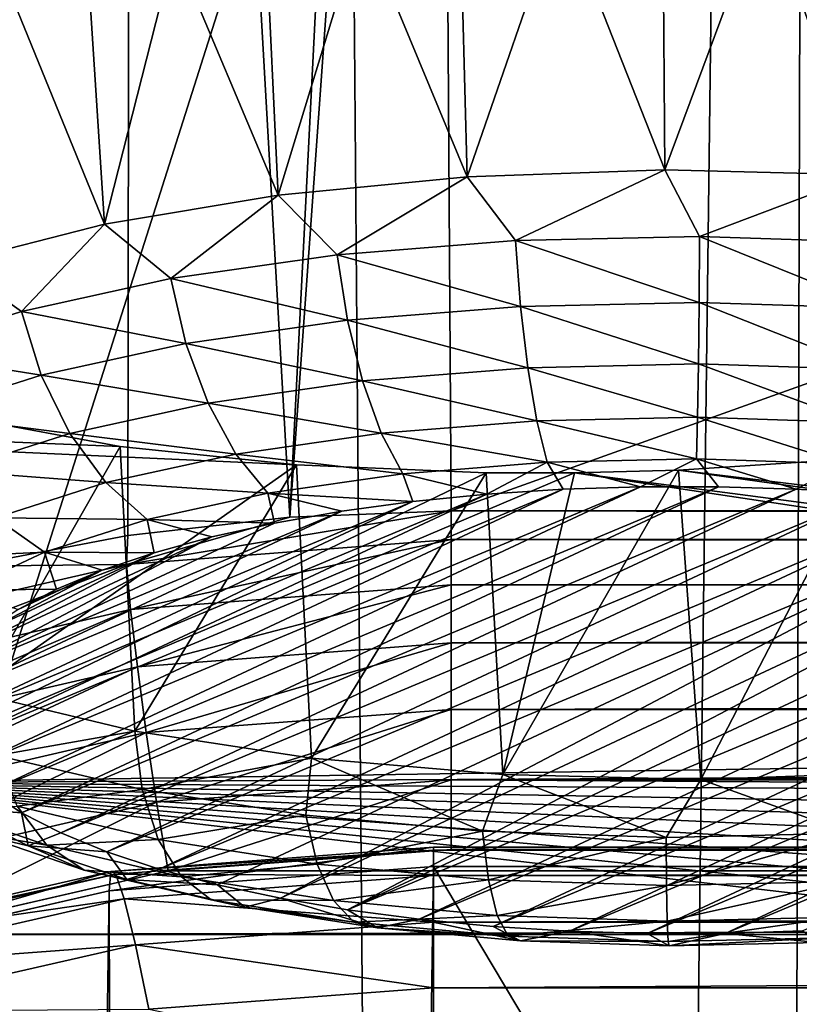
# Model space of a CAD drawing. Header units: millimetres. Extents: x -24 to 24, y 0 to 188.
# Tile 101 of 256: x -13.659 to -12.795, y 136.793 to 137.885. Entities that reach past the tile are written whole.
import ezdxf

# ---------------------------------------------------------------- set-up
doc = ezdxf.new("R2010")
doc.units = ezdxf.units.MM
doc.header["$LTSCALE"] = 58.620611
for name, color, linetype in [('12', 7, 'CONTINUOUS'), ('147', 7, 'CONTINUOUS'), ('154', 7, 'CONTINUOUS'), ('155', 7, 'CONTINUOUS'), ('161', 7, 'CONTINUOUS'), ('164', 7, 'CONTINUOUS'), ('165', 7, 'CONTINUOUS'), ('173', 7, 'CONTINUOUS'), ('2', 7, 'CONTINUOUS'), ('253', 7, 'CONTINUOUS'), ('259', 7, 'CONTINUOUS'), ('260', 7, 'CONTINUOUS'), ('261', 7, 'CONTINUOUS'), ('262', 7, 'CONTINUOUS'), ('263', 7, 'CONTINUOUS'), ('27', 7, 'CONTINUOUS'), ('56', 7, 'CONTINUOUS'), ('65', 7, 'CONTINUOUS')]:
    doc.layers.add(name, color=color, linetype=linetype)

msp = doc.modelspace()

# ---------------------------------------------------------------- linework, layer by layer
at = {"layer": '12', "color": 7, "linetype": 'CONTINUOUS'}
for points in [[(-13.2, 136.9457, 106.8622), (0, 136.9457, 106.8622), (0, 114.8352, 36.7366), (-13.2, 136.9457, 106.8622)], [(-13.1992, 125.1156, 69.3419), (-13.2, 136.9457, 106.8622), (0, 114.8352, 36.7366), (-13.1992, 125.1156, 69.3419)]]:
    msp.add_3dface(points, dxfattribs=at)
at = {"layer": '147', "color": 7, "linetype": 'CONTINUOUS'}
for points in [[(-13.1805, 136.9646, 107.9048), (13.4943, 136.9408, 107.9123), (-13.4943, 136.9409, 107.9123), (-13.1805, 136.9646, 107.9048)], [(-13.1805, 136.9646, 107.9048), (-0.1634, 136.9651, 107.9046), (13.4943, 136.9408, 107.9123), (-13.1805, 136.9646, 107.9048)], [(-13.4943, 136.9409, 107.9123), (13.4943, 136.9408, 107.9123), (-13.8012, 136.8702, 107.9345), (-13.4943, 136.9409, 107.9123)], [(13.4943, 136.9408, 107.9123), (13.8012, 136.8702, 107.9346), (-13.8012, 136.8702, 107.9345), (13.4943, 136.9408, 107.9123)], [(13.8012, 136.8702, 107.9346), (14.0926, 136.7543, 107.9711), (-14.0926, 136.7544, 107.9711), (13.8012, 136.8702, 107.9346)], [(-13.8012, 136.8702, 107.9345), (13.8012, 136.8702, 107.9346), (-14.0926, 136.7544, 107.9711), (-13.8012, 136.8702, 107.9345)]]:
    msp.add_3dface(points, dxfattribs=at)
at = {"layer": '154', "color": 7, "linetype": 'CONTINUOUS'}
for points in [[(-13.3593, 137.3331, 108.0994), (-13.1804, 137.34, 108.0962), (-13.5405, 137.2807, 108.0386), (-13.3593, 137.3331, 108.0994)], [(-13.5405, 137.2807, 108.0386), (-13.1804, 137.34, 108.0962), (-13.1804, 137.3084, 108.0297), (-13.5405, 137.2807, 108.0386)], [(-13.5389, 137.3128, 108.1053), (-13.3593, 137.3331, 108.0994), (-13.5405, 137.2807, 108.0386), (-13.5389, 137.3128, 108.1053)], [(-13.7171, 137.2789, 108.1156), (-13.5389, 137.3128, 108.1053), (-13.5405, 137.2807, 108.0386), (-13.7171, 137.2789, 108.1156)], [(-13.5405, 137.2807, 108.0386), (-13.1804, 137.3084, 108.0297), (-13.5358, 137.2307, 107.9784), (-13.5405, 137.2807, 108.0386)], [(-13.1804, 137.3084, 108.0297), (-13.1803, 137.258, 107.9695), (-13.5358, 137.2307, 107.9784), (-13.1804, 137.3084, 108.0297)], [(-13.8917, 137.1998, 108.0641), (-13.7171, 137.2789, 108.1156), (-13.5405, 137.2807, 108.0386), (-13.8917, 137.1998, 108.0641)], [(-13.8917, 137.1998, 108.0641), (-13.5405, 137.2807, 108.0386), (-13.8824, 137.1509, 108.0035), (-13.8917, 137.1998, 108.0641)], [(-13.8824, 137.1509, 108.0035), (-13.5405, 137.2807, 108.0386), (-13.5358, 137.2307, 107.9784), (-13.8824, 137.1509, 108.0035)], [(-13.5358, 137.2307, 107.9784), (-13.1803, 137.258, 107.9695), (-13.5283, 137.1671, 107.9332), (-13.5358, 137.2307, 107.9784)], [(-13.1803, 137.258, 107.9695), (-13.1803, 137.1936, 107.9245), (-13.5283, 137.1671, 107.9332), (-13.1803, 137.258, 107.9695)], [(-13.8824, 137.1509, 108.0035), (-13.5358, 137.2307, 107.9784), (-13.8675, 137.0889, 107.9578), (-13.8824, 137.1509, 108.0035)], [(-13.8675, 137.0889, 107.9578), (-13.5358, 137.2307, 107.9784), (-13.5283, 137.1671, 107.9332), (-13.8675, 137.0889, 107.9578)], [(-13.5283, 137.1671, 107.9332), (-13.1803, 137.1936, 107.9245), (-13.5185, 137.0942, 107.9061), (-13.5283, 137.1671, 107.9332)], [(-13.1803, 137.1936, 107.9245), (-13.1803, 137.1199, 107.8978), (-13.5185, 137.0942, 107.9061), (-13.1803, 137.1936, 107.9245)], [(-13.8675, 137.0889, 107.9578), (-13.5283, 137.1671, 107.9332), (-13.8482, 137.0182, 107.9301), (-13.8675, 137.0889, 107.9578)], [(-13.8482, 137.0182, 107.9301), (-13.5283, 137.1671, 107.9332), (-13.5185, 137.0942, 107.9061), (-13.8482, 137.0182, 107.9301)], [(-13.5185, 137.0942, 107.9061), (-13.1803, 137.1199, 107.8978), (-13.5071, 137.017, 107.899), (-13.5185, 137.0942, 107.9061)], [(-13.1803, 137.1199, 107.8978), (-13.1803, 137.0417, 107.891), (-13.5071, 137.017, 107.899), (-13.1803, 137.1199, 107.8978)], [(-13.8482, 137.0182, 107.9301), (-13.5185, 137.0942, 107.9061), (-13.8257, 136.9435, 107.9221), (-13.8482, 137.0182, 107.9301)], [(-13.8257, 136.9435, 107.9221), (-13.5185, 137.0942, 107.9061), (-13.5071, 137.017, 107.899), (-13.8257, 136.9435, 107.9221)], [(-13.1803, 137.0417, 107.891), (-13.4943, 136.9409, 107.9123), (-13.5071, 137.017, 107.899), (-13.1803, 137.0417, 107.891)], [(-13.1805, 136.9646, 107.9048), (-13.4943, 136.9409, 107.9123), (-13.1803, 137.0417, 107.891), (-13.1805, 136.9646, 107.9048)], [(-13.8012, 136.8702, 107.9345), (-13.8257, 136.9435, 107.9221), (-13.5071, 137.017, 107.899), (-13.8012, 136.8702, 107.9345)], [(-13.4943, 136.9409, 107.9123), (-13.8012, 136.8702, 107.9345), (-13.5071, 137.017, 107.899), (-13.4943, 136.9409, 107.9123)]]:
    msp.add_3dface(points, dxfattribs=at)
at = {"layer": '155', "color": 7, "linetype": 'CONTINUOUS'}
for points in [[(-13.1804, 137.3084, 108.0297), (-13.1804, 137.34, 108.0962), (13.1804, 137.3084, 108.0297), (-13.1804, 137.3084, 108.0297)], [(-13.1804, 137.34, 108.0962), (-6.3017, 137.34, 108.0963), (13.1804, 137.3084, 108.0297), (-13.1804, 137.34, 108.0962)], [(-13.1803, 137.258, 107.9695), (-13.1804, 137.3084, 108.0297), (13.1803, 137.2579, 107.9695), (-13.1803, 137.258, 107.9695)], [(13.1803, 137.2579, 107.9695), (-13.1804, 137.3084, 108.0297), (13.1804, 137.3084, 108.0297), (13.1803, 137.2579, 107.9695)], [(-13.1803, 137.1936, 107.9245), (-13.1803, 137.258, 107.9695), (13.1803, 137.2579, 107.9695), (-13.1803, 137.1936, 107.9245)], [(13.1803, 137.1936, 107.9245), (-13.1803, 137.1936, 107.9245), (13.1803, 137.2579, 107.9695), (13.1803, 137.1936, 107.9245)], [(-13.1803, 137.1199, 107.8978), (-13.1803, 137.1936, 107.9245), (13.1803, 137.1936, 107.9245), (-13.1803, 137.1199, 107.8978)], [(13.1803, 137.1198, 107.8978), (-13.1803, 137.1199, 107.8978), (13.1803, 137.1936, 107.9245), (13.1803, 137.1198, 107.8978)], [(-13.1803, 137.0417, 107.891), (-13.1803, 137.1199, 107.8978), (13.1803, 137.1198, 107.8978), (-13.1803, 137.0417, 107.891)], [(13.1803, 137.0417, 107.8911), (-13.1803, 137.0417, 107.891), (13.1803, 137.1198, 107.8978), (13.1803, 137.0417, 107.8911)], [(-0.1634, 136.9651, 107.9046), (-13.1805, 136.9646, 107.9048), (-13.1803, 137.0417, 107.891), (-0.1634, 136.9651, 107.9046)], [(-0.1634, 136.9651, 107.9046), (-13.1803, 137.0417, 107.891), (13.1803, 137.0417, 107.8911), (-0.1634, 136.9651, 107.9046)]]:
    msp.add_3dface(points, dxfattribs=at)
at = {"layer": '161', "color": 7, "linetype": 'CONTINUOUS'}
for points in [[(-13.9026, 140.9628, 204.7413), (-13.0787, 112.2763, 116.0035), (-13.3206, 141.8862, 209.2752), (-13.9026, 140.9628, 204.7413)], [(-13.3206, 141.8862, 209.2752), (-13.0787, 112.2763, 116.0035), (-12.6133, 141.2139, 208.9661), (-13.3206, 141.8862, 209.2752)], [(-13.0787, 112.2763, 116.0035), (-12.2384, 111.6751, 116.1931), (-12.6133, 141.2139, 208.9661), (-13.0787, 112.2763, 116.0035)], [(-13.9026, 112.9199, 115.8006), (-13.0787, 112.2763, 116.0035), (-13.9026, 140.9628, 204.7413), (-13.9026, 112.9199, 115.8006)]]:
    msp.add_3dface(points, dxfattribs=at)
at = {"layer": '164', "color": 7, "linetype": 'CONTINUOUS'}
for points in [[(-13.2011, 140.4605, 117.5283), (-13.3593, 137.3331, 108.0994), (-13.5343, 140.4083, 117.4565), (-13.2011, 140.4605, 117.5283)], [(-13.1954, 139.6197, 114.9767), (-13.3593, 137.3331, 108.0994), (-13.2011, 140.4605, 117.5283), (-13.1954, 139.6197, 114.9767)], [(-13.5343, 140.4083, 117.4565), (-13.7171, 137.2789, 108.1156), (-13.8765, 140.3312, 117.4795), (-13.5343, 140.4083, 117.4565)], [(-13.5389, 137.3128, 108.1053), (-13.7171, 137.2789, 108.1156), (-13.5343, 140.4083, 117.4565), (-13.5389, 137.3128, 108.1053)], [(-13.3593, 137.3331, 108.0994), (-13.5389, 137.3128, 108.1053), (-13.5343, 140.4083, 117.4565), (-13.3593, 137.3331, 108.0994)], [(-13.1804, 137.34, 108.0962), (-13.3593, 137.3331, 108.0994), (-13.1954, 139.6197, 114.9767), (-13.1804, 137.34, 108.0962)]]:
    msp.add_3dface(points, dxfattribs=at)
at = {"layer": '165', "color": 7, "linetype": 'CONTINUOUS'}
for points in [[(-13.1804, 137.34, 108.0962), (-13.1954, 139.6197, 114.9767), (-4.4004, 140.4837, 117.4356), (-13.1804, 137.34, 108.0962)], [(-6.3017, 137.34, 108.0963), (-13.1804, 137.34, 108.0962), (-4.4004, 140.4837, 117.4356), (-6.3017, 137.34, 108.0963)]]:
    msp.add_3dface(points, dxfattribs=at)
at = {"layer": '173', "color": 7, "linetype": 'CONTINUOUS'}
for points in [[(-14.4658, 134.6635, 214.3683), (-14.1715, 141.5219, 211.8939), (-13.4641, 140.7585, 211.6216), (-14.4658, 134.6635, 214.3683)], [(-14.4658, 134.6635, 214.3683), (-13.4641, 140.7585, 211.6216), (-12.7549, 140.0483, 211.3687), (-14.4658, 134.6635, 214.3683)], [(-12.6366, 134.2867, 213.1733), (-14.4658, 134.6635, 214.3683), (-12.7549, 140.0483, 211.3687), (-12.6366, 134.2867, 213.1733)]]:
    msp.add_3dface(points, dxfattribs=at)
at = {"layer": '2', "color": 7, "linetype": 'CONTINUOUS'}
for points in [[(-14.6139, 148, -19.3519), (-12.766, 148, -20.6178), (-14.6139, 0.5, -19.3519), (-14.6139, 148, -19.3519)], [(-14.6139, 0.5, -19.3519), (-12.766, 148, -20.6178), (-12.766, 0.5, -20.6178), (-14.6139, 0.5, -19.3519)], [(-12.766, 148, 20.6178), (-14.6139, 148, 19.3519), (-12.8333, 123.8665, 20.5759), (-12.766, 148, 20.6178)], [(-12.8333, 123.8665, 20.5759), (-14.6139, 148, 19.3519), (-13.2602, 123.829, 20.3034), (-12.8333, 123.8665, 20.5759)], [(-13.2602, 123.829, 20.3034), (-14.6139, 148, 19.3519), (-14.1672, 123.7193, 19.6813), (-13.2602, 123.829, 20.3034)], [(-12.2179, 123.9109, 20.9472), (-12.766, 148, 20.6178), (-12.8333, 123.8665, 20.5759), (-12.2179, 123.9109, 20.9472)]]:
    msp.add_3dface(points, dxfattribs=at)
at = {"layer": '253', "color": 7, "linetype": 'CONTINUOUS'}
for points in [[(-16.1305, 137.5174, 244.855), (-13.8533, 137.0383, 243.0422), (-13.3518, 137.391, 244.2107), (-16.1305, 137.5174, 244.855)], [(-13.7169, 137.4428, 244.4416), (-16.1305, 137.5174, 244.855), (-13.5474, 137.4116, 244.3109), (-13.7169, 137.4428, 244.4416)], [(-13.5474, 137.4116, 244.3109), (-16.1305, 137.5174, 244.855), (-13.3518, 137.391, 244.2107), (-13.5474, 137.4116, 244.3109)], [(-12.7187, 137.399, 244.1384), (-12.9285, 137.3853, 244.1243), (-10.8343, 137.1315, 242.6587), (-12.7187, 137.399, 244.1384)], [(-13.3518, 137.391, 244.2107), (-13.8533, 137.0383, 243.0422), (-13.1416, 137.3823, 244.1479), (-13.3518, 137.391, 244.2107)], [(-13.8533, 137.0383, 243.0422), (-13.0439, 137.3822, 244.1324), (-13.1416, 137.3823, 244.1479), (-13.8533, 137.0383, 243.0422)], [(-13.0439, 137.3822, 244.1324), (-13.8533, 137.0383, 243.0422), (-11.0428, 137.0811, 242.5238), (-13.0439, 137.3822, 244.1324)], [(-12.9285, 137.3853, 244.1243), (-13.0439, 137.3822, 244.1324), (-10.942, 137.1073, 242.5961), (-12.9285, 137.3853, 244.1243)], [(-10.942, 137.1073, 242.5961), (-13.0439, 137.3822, 244.1324), (-11.0428, 137.0811, 242.5238), (-10.942, 137.1073, 242.5961)], [(-10.8343, 137.1315, 242.6587), (-12.9285, 137.3853, 244.1243), (-10.942, 137.1073, 242.5961), (-10.8343, 137.1315, 242.6587)], [(-11.0428, 137.0811, 242.5238), (-13.8533, 137.0383, 243.0422), (-11.1358, 137.0531, 242.4425), (-11.0428, 137.0811, 242.5238)], [(-11.1358, 137.0531, 242.4425), (-13.8533, 137.0383, 243.0422), (-11.2203, 137.0237, 242.3528), (-11.1358, 137.0531, 242.4425)], [(-13.8533, 137.0383, 243.0422), (-14.5607, 136.6738, 241.8858), (-11.518, 136.7669, 241.4431), (-13.8533, 137.0383, 243.0422)], [(-11.2203, 137.0237, 242.3528), (-13.8533, 137.0383, 243.0422), (-11.2956, 136.993, 242.2557), (-11.2203, 137.0237, 242.3528)], [(-11.2956, 136.993, 242.2557), (-13.8533, 137.0383, 243.0422), (-11.3609, 136.9613, 242.1519), (-11.2956, 136.993, 242.2557)], [(-11.3609, 136.9613, 242.1519), (-13.8533, 137.0383, 243.0422), (-11.4156, 136.9288, 242.0423), (-11.3609, 136.9613, 242.1519)], [(-11.4156, 136.9288, 242.0423), (-13.8533, 137.0383, 243.0422), (-11.4594, 136.896, 241.928), (-11.4156, 136.9288, 242.0423)], [(-11.4594, 136.896, 241.928), (-13.8533, 137.0383, 243.0422), (-11.4918, 136.8631, 241.8099), (-11.4594, 136.896, 241.928)], [(-11.4918, 136.8631, 241.8099), (-13.8533, 137.0383, 243.0422), (-11.5124, 136.8304, 241.6889), (-11.4918, 136.8631, 241.8099)], [(-11.5124, 136.8304, 241.6889), (-13.8533, 137.0383, 243.0422), (-11.5212, 136.7982, 241.5663), (-11.5124, 136.8304, 241.6889)], [(-11.5212, 136.7982, 241.5663), (-13.8533, 137.0383, 243.0422), (-11.518, 136.7669, 241.4431), (-11.5212, 136.7982, 241.5663)]]:
    msp.add_3dface(points, dxfattribs=at)
at = {"layer": '259', "color": 7, "linetype": 'CONTINUOUS'}
for points in [[(-13.7196, 137.0536, 245.2131), (-13.6924, 137.029, 245.1349), (-12.9705, 137.3668, 246.2063), (-13.7196, 137.0536, 245.2131)], [(-13.0563, 137.364, 246.1974), (-13.7196, 137.0536, 245.2131), (-12.9705, 137.3668, 246.2063), (-13.0563, 137.364, 246.1974)], [(-13.6924, 137.029, 245.1349), (-13.6569, 137.0053, 245.0598), (-12.8841, 137.3669, 246.2067), (-13.6924, 137.029, 245.1349)], [(-12.9705, 137.3668, 246.2063), (-13.6924, 137.029, 245.1349), (-12.8841, 137.3669, 246.2067), (-12.9705, 137.3668, 246.2063)], [(-12.8841, 137.3669, 246.2067), (-13.6569, 137.0053, 245.0598), (-12.7981, 137.3643, 246.1984), (-12.8841, 137.3669, 246.2067)], [(-13.7474, 137.1049, 245.3756), (-13.738, 137.079, 245.2937), (-13.1408, 137.3585, 246.1799), (-13.7474, 137.1049, 245.3756)], [(-13.2228, 137.3503, 246.1541), (-13.7474, 137.1049, 245.3756), (-13.1408, 137.3585, 246.1799), (-13.2228, 137.3503, 246.1541)], [(-13.738, 137.079, 245.2937), (-13.7196, 137.0536, 245.2131), (-13.0563, 137.364, 246.1974), (-13.738, 137.079, 245.2937)], [(-13.1408, 137.3585, 246.1799), (-13.738, 137.079, 245.2937), (-13.0563, 137.364, 246.1974), (-13.1408, 137.3585, 246.1799)], [(-13.6569, 137.0053, 245.0598), (-13.6133, 136.9829, 244.9887), (-12.7981, 137.3643, 246.1984), (-13.6569, 137.0053, 245.0598)], [(-12.7981, 137.3643, 246.1984), (-13.6133, 136.9829, 244.9887), (-12.7135, 137.359, 246.1817), (-12.7981, 137.3643, 246.1984)], [(-13.6133, 136.9829, 244.9887), (-13.5622, 136.9619, 244.9223), (-12.7135, 137.359, 246.1817), (-13.6133, 136.9829, 244.9887)], [(-12.7135, 137.359, 246.1817), (-13.5622, 136.9619, 244.9223), (-12.6312, 137.3511, 246.1565), (-12.7135, 137.359, 246.1817)], [(-13.7478, 137.1308, 245.458), (-13.7474, 137.1049, 245.3756), (-13.2228, 137.3503, 246.1541), (-13.7478, 137.1308, 245.458)], [(-13.3016, 137.3396, 246.1202), (-13.7478, 137.1308, 245.458), (-13.2228, 137.3503, 246.1541), (-13.3016, 137.3396, 246.1202)], [(-13.5622, 136.9619, 244.9223), (-13.504, 136.9427, 244.8613), (-12.6312, 137.3511, 246.1565), (-13.5622, 136.9619, 244.9223)], [(-12.6312, 137.3511, 246.1565), (-13.504, 136.9427, 244.8613), (-12.5522, 137.3406, 246.1233), (-12.6312, 137.3511, 246.1565)], [(-13.7392, 137.1567, 245.54), (-13.7478, 137.1308, 245.458), (-13.3016, 137.3396, 246.1202), (-13.7392, 137.1567, 245.54)], [(-13.3762, 137.3265, 246.0787), (-13.7392, 137.1567, 245.54), (-13.3016, 137.3396, 246.1202), (-13.3762, 137.3265, 246.0787)], [(-13.504, 136.9427, 244.8613), (-13.4395, 136.9254, 244.8065), (-12.5522, 137.3406, 246.1233), (-13.504, 136.9427, 244.8613)], [(-13.4395, 136.9254, 244.8065), (-13.3698, 136.9104, 244.7587), (-12.5522, 137.3406, 246.1233), (-13.4395, 136.9254, 244.8065)], [(-12.5522, 137.3406, 246.1233), (-13.3698, 136.9104, 244.7587), (-12.4776, 137.3278, 246.0827), (-12.5522, 137.3406, 246.1233)], [(-13.4459, 137.3112, 246.0299), (-13.7392, 137.1567, 245.54), (-13.3762, 137.3265, 246.0787), (-13.4459, 137.3112, 246.0299)], [(-12.4776, 137.3278, 246.0827), (-13.3698, 136.9104, 244.7587), (-13.2952, 136.8975, 244.718), (-12.4776, 137.3278, 246.0827)], [(-12.4078, 137.3127, 246.0349), (-12.4776, 137.3278, 246.0827), (-13.2952, 136.8975, 244.718), (-12.4078, 137.3127, 246.0349)], [(-12.3434, 137.2955, 245.9801), (-12.4078, 137.3127, 246.0349), (-13.2952, 136.8975, 244.718), (-12.3434, 137.2955, 245.9801)], [(-13.7217, 137.1821, 245.6206), (-13.7392, 137.1567, 245.54), (-13.4459, 137.3112, 246.0299), (-13.7217, 137.1821, 245.6206)], [(-13.5098, 137.2937, 245.9745), (-13.7217, 137.1821, 245.6206), (-13.4459, 137.3112, 246.0299), (-13.5098, 137.2937, 245.9745)], [(-13.6954, 137.2069, 245.6991), (-13.7217, 137.1821, 245.6206), (-13.5098, 137.2937, 245.9745), (-13.6954, 137.2069, 245.6991)], [(-13.5673, 137.2743, 245.913), (-13.6954, 137.2069, 245.6991), (-13.5098, 137.2937, 245.9745), (-13.5673, 137.2743, 245.913)], [(-13.2161, 136.8871, 244.6849), (-12.3434, 137.2955, 245.9801), (-13.2952, 136.8975, 244.718), (-13.2161, 136.8871, 244.6849)], [(-12.2852, 137.2762, 245.9191), (-12.3434, 137.2955, 245.9801), (-13.2161, 136.8871, 244.6849), (-12.2852, 137.2762, 245.9191)], [(-13.6606, 137.2307, 245.7746), (-13.6954, 137.2069, 245.6991), (-13.5673, 137.2743, 245.913), (-13.6606, 137.2307, 245.7746)], [(-13.6178, 137.2532, 245.8461), (-13.6606, 137.2307, 245.7746), (-13.5673, 137.2743, 245.913), (-13.6178, 137.2532, 245.8461)], [(-13.1338, 136.8792, 244.6597), (-12.2852, 137.2762, 245.9191), (-13.2161, 136.8871, 244.6849), (-13.1338, 136.8792, 244.6597)], [(-12.234, 137.2553, 245.8527), (-12.2852, 137.2762, 245.9191), (-13.1338, 136.8792, 244.6597), (-12.234, 137.2553, 245.8527)], [(-13.0493, 136.8739, 244.6429), (-12.234, 137.2553, 245.8527), (-13.1338, 136.8792, 244.6597), (-13.0493, 136.8739, 244.6429)], [(-12.1905, 137.2329, 245.7816), (-12.234, 137.2553, 245.8527), (-13.0493, 136.8739, 244.6429), (-12.1905, 137.2329, 245.7816)], [(-12.9633, 136.8713, 244.6347), (-12.1905, 137.2329, 245.7816), (-13.0493, 136.8739, 244.6429), (-12.9633, 136.8713, 244.6347)], [(-12.1549, 137.2092, 245.7065), (-12.1905, 137.2329, 245.7816), (-12.9633, 136.8713, 244.6347), (-12.1549, 137.2092, 245.7065)], [(-12.8769, 136.8714, 244.635), (-12.1549, 137.2092, 245.7065), (-12.9633, 136.8713, 244.6347), (-12.8769, 136.8714, 244.635)], [(-12.1278, 137.1845, 245.6282), (-12.1549, 137.2092, 245.7065), (-12.8769, 136.8714, 244.635), (-12.1278, 137.1845, 245.6282)], [(-12.791, 136.8742, 244.644), (-12.1278, 137.1845, 245.6282), (-12.8769, 136.8714, 244.635), (-12.791, 136.8742, 244.644)]]:
    msp.add_3dface(points, dxfattribs=at)
at = {"layer": '260', "color": 7, "linetype": 'CONTINUOUS'}
for points in [[(-13.5313, 137.0959, 244.4366), (-13.3352, 137.0658, 244.3408), (-13.523, 137.0309, 244.4707), (-13.5313, 137.0959, 244.4366)], [(-13.523, 137.0309, 244.4707), (-13.3352, 137.0658, 244.3408), (-13.3414, 137.0025, 244.3809), (-13.523, 137.0309, 244.4707)], [(-13.3414, 137.0025, 244.3809), (-13.3352, 137.0658, 244.3408), (-13.1456, 136.9847, 244.3243), (-13.3414, 137.0025, 244.3809)], [(-13.3352, 137.0658, 244.3408), (-13.1232, 137.0477, 244.2834), (-13.1456, 136.9847, 244.3243), (-13.3352, 137.0658, 244.3408)], [(-12.9036, 137.0423, 244.2666), (-12.6848, 137.05, 244.2909), (-12.7383, 136.9826, 244.3178), (-12.9036, 137.0423, 244.2666)], [(-13.1456, 136.9847, 244.3243), (-13.1232, 137.0477, 244.2834), (-12.9423, 136.978, 244.3031), (-13.1456, 136.9847, 244.3243)], [(-13.1232, 137.0477, 244.2834), (-12.9036, 137.0423, 244.2666), (-12.9423, 136.978, 244.3031), (-13.1232, 137.0477, 244.2834)], [(-12.9423, 136.978, 244.3031), (-12.9036, 137.0423, 244.2666), (-12.7383, 136.9826, 244.3178), (-12.9423, 136.978, 244.3031)], [(-13.523, 137.0309, 244.4707), (-13.3414, 137.0025, 244.3809), (-13.5052, 136.9758, 244.517), (-13.523, 137.0309, 244.4707)], [(-13.5052, 136.9758, 244.517), (-13.3414, 137.0025, 244.3809), (-13.3291, 136.9483, 244.4298), (-13.5052, 136.9758, 244.517)], [(-13.3414, 137.0025, 244.3809), (-13.1456, 136.9847, 244.3243), (-13.3291, 136.9483, 244.4298), (-13.3414, 137.0025, 244.3809)], [(-13.3291, 136.9483, 244.4298), (-13.1456, 136.9847, 244.3243), (-13.1391, 136.931, 244.3749), (-13.3291, 136.9483, 244.4298)], [(-13.1456, 136.9847, 244.3243), (-12.9423, 136.978, 244.3031), (-13.1391, 136.931, 244.3749), (-13.1456, 136.9847, 244.3243)], [(-13.5052, 136.9758, 244.517), (-13.3291, 136.9483, 244.4298), (-13.4793, 136.9342, 244.5725), (-13.5052, 136.9758, 244.517)], [(-13.1391, 136.931, 244.3749), (-12.9423, 136.978, 244.3031), (-12.9417, 136.9245, 244.3543), (-13.1391, 136.931, 244.3749)], [(-12.9423, 136.978, 244.3031), (-12.7383, 136.9826, 244.3178), (-12.9417, 136.9245, 244.3543), (-12.9423, 136.978, 244.3031)], [(-12.9417, 136.9245, 244.3543), (-12.7383, 136.9826, 244.3178), (-12.7438, 136.929, 244.3686), (-12.9417, 136.9245, 244.3543)], [(-13.4793, 136.9342, 244.5725), (-13.3291, 136.9483, 244.4298), (-13.311, 136.9079, 244.4892), (-13.4793, 136.9342, 244.5725)], [(-13.3291, 136.9483, 244.4298), (-13.1391, 136.931, 244.3749), (-13.311, 136.9079, 244.4892), (-13.3291, 136.9483, 244.4298)], [(-13.4793, 136.9342, 244.5725), (-13.311, 136.9079, 244.4892), (-13.4466, 136.9086, 244.6338), (-13.4793, 136.9342, 244.5725)], [(-13.311, 136.9079, 244.4892), (-13.1391, 136.931, 244.3749), (-13.1294, 136.8914, 244.4368), (-13.311, 136.9079, 244.4892)], [(-13.1391, 136.931, 244.3749), (-12.9417, 136.9245, 244.3543), (-13.1294, 136.8914, 244.4368), (-13.1391, 136.931, 244.3749)], [(-13.1294, 136.8914, 244.4368), (-12.9417, 136.9245, 244.3543), (-12.9409, 136.8852, 244.4171), (-13.1294, 136.8914, 244.4368)], [(-12.9417, 136.9245, 244.3543), (-12.7438, 136.929, 244.3686), (-12.9409, 136.8852, 244.4171), (-12.9417, 136.9245, 244.3543)], [(-12.9409, 136.8852, 244.4171), (-12.7438, 136.929, 244.3686), (-12.7518, 136.8895, 244.4307), (-12.9409, 136.8852, 244.4171)], [(-13.4093, 136.9005, 244.6973), (-13.4466, 136.9086, 244.6338), (-13.2882, 136.8838, 244.5554), (-13.4093, 136.9005, 244.6973)], [(-13.4466, 136.9086, 244.6338), (-13.311, 136.9079, 244.4892), (-13.2882, 136.8838, 244.5554), (-13.4466, 136.9086, 244.6338)], [(-13.2622, 136.8775, 244.6245), (-13.3698, 136.9104, 244.7587), (-13.4093, 136.9005, 244.6973), (-13.2622, 136.8775, 244.6245)], [(-13.2952, 136.8975, 244.718), (-13.3698, 136.9104, 244.7587), (-13.2622, 136.8775, 244.6245), (-13.2952, 136.8975, 244.718)], [(-13.311, 136.9079, 244.4892), (-13.1294, 136.8914, 244.4368), (-13.2882, 136.8838, 244.5554), (-13.311, 136.9079, 244.4892)], [(-13.2622, 136.8775, 244.6245), (-13.4093, 136.9005, 244.6973), (-13.2882, 136.8838, 244.5554), (-13.2622, 136.8775, 244.6245)], [(-13.2161, 136.8871, 244.6849), (-13.2952, 136.8975, 244.718), (-13.2622, 136.8775, 244.6245), (-13.2161, 136.8871, 244.6849)], [(-13.2882, 136.8838, 244.5554), (-13.1294, 136.8914, 244.4368), (-13.1174, 136.8683, 244.5061), (-13.2882, 136.8838, 244.5554)], [(-13.1035, 136.8631, 244.5787), (-13.2161, 136.8871, 244.6849), (-13.2622, 136.8775, 244.6245), (-13.1035, 136.8631, 244.5787)], [(-13.1338, 136.8792, 244.6597), (-13.2161, 136.8871, 244.6849), (-13.1035, 136.8631, 244.5787), (-13.1338, 136.8792, 244.6597)], [(-13.1294, 136.8914, 244.4368), (-12.9409, 136.8852, 244.4171), (-13.1174, 136.8683, 244.5061), (-13.1294, 136.8914, 244.4368)], [(-12.9409, 136.8852, 244.4171), (-12.7518, 136.8895, 244.4307), (-12.9399, 136.8624, 244.4875), (-12.9409, 136.8852, 244.4171)], [(-12.9399, 136.8624, 244.4875), (-12.7518, 136.8895, 244.4307), (-12.7619, 136.8665, 244.5004), (-12.9399, 136.8624, 244.4875)], [(-13.2622, 136.8775, 244.6245), (-13.2882, 136.8838, 244.5554), (-13.1174, 136.8683, 244.5061), (-13.2622, 136.8775, 244.6245)], [(-13.1035, 136.8631, 244.5787), (-13.2622, 136.8775, 244.6245), (-13.1174, 136.8683, 244.5061), (-13.1035, 136.8631, 244.5787)], [(-13.0493, 136.8739, 244.6429), (-13.1338, 136.8792, 244.6597), (-13.1035, 136.8631, 244.5787), (-13.0493, 136.8739, 244.6429)], [(-13.1174, 136.8683, 244.5061), (-12.9409, 136.8852, 244.4171), (-12.9399, 136.8624, 244.4875), (-13.1174, 136.8683, 244.5061)], [(-13.1035, 136.8631, 244.5787), (-13.1174, 136.8683, 244.5061), (-12.9399, 136.8624, 244.4875), (-13.1035, 136.8631, 244.5787)], [(-12.9388, 136.8577, 244.5614), (-13.0493, 136.8739, 244.6429), (-13.1035, 136.8631, 244.5787), (-12.9388, 136.8577, 244.5614)], [(-12.9633, 136.8713, 244.6347), (-13.0493, 136.8739, 244.6429), (-12.9388, 136.8577, 244.5614), (-12.9633, 136.8713, 244.6347)], [(-12.8769, 136.8714, 244.635), (-12.9633, 136.8713, 244.6347), (-12.9388, 136.8577, 244.5614), (-12.8769, 136.8714, 244.635)], [(-12.9388, 136.8577, 244.5614), (-12.9399, 136.8624, 244.4875), (-12.7619, 136.8665, 244.5004), (-12.9388, 136.8577, 244.5614)], [(-12.7735, 136.8614, 244.5734), (-12.8769, 136.8714, 244.635), (-12.9388, 136.8577, 244.5614), (-12.7735, 136.8614, 244.5734)], [(-12.7735, 136.8614, 244.5734), (-12.9388, 136.8577, 244.5614), (-12.7619, 136.8665, 244.5004), (-12.7735, 136.8614, 244.5734)], [(-12.791, 136.8742, 244.644), (-12.8769, 136.8714, 244.635), (-12.7735, 136.8614, 244.5734), (-12.791, 136.8742, 244.644)], [(-12.9388, 136.8577, 244.5614), (-13.1035, 136.8631, 244.5787), (-12.9399, 136.8624, 244.4875), (-12.9388, 136.8577, 244.5614)]]:
    msp.add_3dface(points, dxfattribs=at)
at = {"layer": '261', "color": 7, "linetype": 'CONTINUOUS'}
for points in [[(-12.9437, 137.7182, 246.4101), (-13.1626, 137.7105, 246.3858), (-13.109, 137.6399, 246.4024), (-12.9437, 137.7182, 246.4101)], [(-12.9051, 137.6445, 246.4171), (-12.9437, 137.7182, 246.4101), (-13.109, 137.6399, 246.4024), (-12.9051, 137.6445, 246.4171)], [(-12.7241, 137.7129, 246.3932), (-12.9437, 137.7182, 246.4101), (-12.9051, 137.6445, 246.4171), (-12.7241, 137.7129, 246.3932)], [(-13.1626, 137.7105, 246.3858), (-13.3723, 137.6902, 246.3212), (-13.3067, 137.6241, 246.3521), (-13.1626, 137.7105, 246.3858)], [(-13.109, 137.6399, 246.4024), (-13.1626, 137.7105, 246.3858), (-13.3067, 137.6241, 246.3521), (-13.109, 137.6399, 246.4024)], [(-12.7017, 137.6378, 246.3959), (-12.7241, 137.7129, 246.3932), (-12.9051, 137.6445, 246.4171), (-12.7017, 137.6378, 246.3959)], [(-13.3723, 137.6902, 246.3212), (-13.5647, 137.6579, 246.2189), (-13.4913, 137.5976, 246.2681), (-13.3723, 137.6902, 246.3212)], [(-13.3067, 137.6241, 246.3521), (-13.3723, 137.6902, 246.3212), (-13.4913, 137.5976, 246.2681), (-13.3067, 137.6241, 246.3521)], [(-13.5647, 137.6579, 246.2189), (-13.7325, 137.615, 246.0827), (-13.6566, 137.5613, 246.1532), (-13.5647, 137.6579, 246.2189)], [(-13.4913, 137.5976, 246.2681), (-13.5647, 137.6579, 246.2189), (-13.6566, 137.5613, 246.1532), (-13.4913, 137.5976, 246.2681)], [(-13.109, 137.6399, 246.4024), (-13.3067, 137.6241, 246.3521), (-13.1035, 137.5668, 246.3915), (-13.109, 137.6399, 246.4024)], [(-12.9051, 137.6445, 246.4171), (-13.109, 137.6399, 246.4024), (-12.9056, 137.5713, 246.4058), (-12.9051, 137.6445, 246.4171)], [(-12.9056, 137.5713, 246.4058), (-13.109, 137.6399, 246.4024), (-13.1035, 137.5668, 246.3915), (-12.9056, 137.5713, 246.4058)], [(-12.7083, 137.5648, 246.3852), (-12.9051, 137.6445, 246.4171), (-12.9056, 137.5713, 246.4058), (-12.7083, 137.5648, 246.3852)], [(-12.7017, 137.6378, 246.3959), (-12.9051, 137.6445, 246.4171), (-12.7083, 137.5648, 246.3852), (-12.7017, 137.6378, 246.3959)], [(-13.3067, 137.6241, 246.3521), (-13.4913, 137.5976, 246.2681), (-13.2954, 137.5515, 246.3428), (-13.3067, 137.6241, 246.3521)], [(-13.1035, 137.5668, 246.3915), (-13.3067, 137.6241, 246.3521), (-13.2954, 137.5515, 246.3428), (-13.1035, 137.5668, 246.3915)], [(-13.6566, 137.5613, 246.1532), (-13.7325, 137.615, 246.0827), (-13.7969, 137.5166, 246.0113), (-13.6566, 137.5613, 246.1532)], [(-13.4913, 137.5976, 246.2681), (-13.6566, 137.5613, 246.1532), (-13.4745, 137.5258, 246.2613), (-13.4913, 137.5976, 246.2681)], [(-13.2954, 137.5515, 246.3428), (-13.4913, 137.5976, 246.2681), (-13.4745, 137.5258, 246.2613), (-13.2954, 137.5515, 246.3428)], [(-13.1035, 137.5668, 246.3915), (-13.2954, 137.5515, 246.3428), (-13.0955, 137.4988, 246.3633), (-13.1035, 137.5668, 246.3915)], [(-12.9056, 137.5713, 246.4058), (-13.1035, 137.5668, 246.3915), (-12.9064, 137.5031, 246.377), (-12.9056, 137.5713, 246.4058)], [(-12.9064, 137.5031, 246.377), (-13.1035, 137.5668, 246.3915), (-13.0955, 137.4988, 246.3633), (-12.9064, 137.5031, 246.377)], [(-12.7179, 137.4969, 246.3573), (-12.9056, 137.5713, 246.4058), (-12.9064, 137.5031, 246.377), (-12.7179, 137.4969, 246.3573)], [(-12.7083, 137.5648, 246.3852), (-12.9056, 137.5713, 246.4058), (-12.7179, 137.4969, 246.3573), (-12.7083, 137.5648, 246.3852)], [(-13.6566, 137.5613, 246.1532), (-13.7969, 137.5166, 246.0113), (-13.6349, 137.4906, 246.1497), (-13.6566, 137.5613, 246.1532)], [(-13.4745, 137.5258, 246.2613), (-13.6566, 137.5613, 246.1532), (-13.6349, 137.4906, 246.1497), (-13.4745, 137.5258, 246.2613)], [(-13.2954, 137.5515, 246.3428), (-13.4745, 137.5258, 246.2613), (-13.2788, 137.4842, 246.3168), (-13.2954, 137.5515, 246.3428)], [(-13.0955, 137.4988, 246.3633), (-13.2954, 137.5515, 246.3428), (-13.2788, 137.4842, 246.3168), (-13.0955, 137.4988, 246.3633)], [(-13.4745, 137.5258, 246.2613), (-13.6349, 137.4906, 246.1497), (-13.4499, 137.4596, 246.2389), (-13.4745, 137.5258, 246.2613)], [(-13.2788, 137.4842, 246.3168), (-13.4745, 137.5258, 246.2613), (-13.4499, 137.4596, 246.2389), (-13.2788, 137.4842, 246.3168)], [(-13.6349, 137.4906, 246.1497), (-13.7969, 137.5166, 246.0113), (-13.7711, 137.4472, 246.012), (-13.6349, 137.4906, 246.1497)], [(-13.0955, 137.4988, 246.3633), (-13.2788, 137.4842, 246.3168), (-13.0854, 137.44, 246.3194), (-13.0955, 137.4988, 246.3633)], [(-12.9064, 137.5031, 246.377), (-13.0955, 137.4988, 246.3633), (-12.9074, 137.4441, 246.3323), (-12.9064, 137.5031, 246.377)], [(-12.9074, 137.4441, 246.3323), (-13.0955, 137.4988, 246.3633), (-13.0854, 137.44, 246.3194), (-12.9074, 137.4441, 246.3323)], [(-12.73, 137.4382, 246.3137), (-12.9064, 137.5031, 246.377), (-12.9074, 137.4441, 246.3323), (-12.73, 137.4382, 246.3137)], [(-12.7179, 137.4969, 246.3573), (-12.9064, 137.5031, 246.377), (-12.73, 137.4382, 246.3137), (-12.7179, 137.4969, 246.3573)], [(-13.6349, 137.4906, 246.1497), (-13.7711, 137.4472, 246.012), (-13.6032, 137.426, 246.1323), (-13.6349, 137.4906, 246.1497)], [(-13.4499, 137.4596, 246.2389), (-13.6349, 137.4906, 246.1497), (-13.6032, 137.426, 246.1323), (-13.4499, 137.4596, 246.2389)], [(-13.2788, 137.4842, 246.3168), (-13.4499, 137.4596, 246.2389), (-13.2579, 137.4262, 246.2756), (-13.2788, 137.4842, 246.3168)], [(-13.0854, 137.44, 246.3194), (-13.2788, 137.4842, 246.3168), (-13.2579, 137.4262, 246.2756), (-13.0854, 137.44, 246.3194)], [(-13.4499, 137.4596, 246.2389), (-13.6032, 137.426, 246.1323), (-13.419, 137.4031, 246.2023), (-13.4499, 137.4596, 246.2389)], [(-13.2579, 137.4262, 246.2756), (-13.4499, 137.4596, 246.2389), (-13.419, 137.4031, 246.2023), (-13.2579, 137.4262, 246.2756)], [(-13.6032, 137.426, 246.1323), (-13.7711, 137.4472, 246.012), (-13.7333, 137.3845, 246.0007), (-13.6032, 137.426, 246.1323)], [(-12.9086, 137.3978, 246.2745), (-12.9074, 137.4441, 246.3323), (-13.0854, 137.44, 246.3194), (-12.9086, 137.3978, 246.2745)], [(-12.9086, 137.3978, 246.2745), (-12.7438, 137.3924, 246.2573), (-12.9074, 137.4441, 246.3323), (-12.9086, 137.3978, 246.2745)], [(-12.7438, 137.3924, 246.2573), (-12.73, 137.4382, 246.3137), (-12.9074, 137.4441, 246.3323), (-12.7438, 137.3924, 246.2573)], [(-13.0739, 137.394, 246.2626), (-13.0854, 137.44, 246.3194), (-13.2579, 137.4262, 246.2756), (-13.0739, 137.394, 246.2626)], [(-13.0739, 137.394, 246.2626), (-12.9086, 137.3978, 246.2745), (-13.0854, 137.44, 246.3194), (-13.0739, 137.394, 246.2626)], [(-13.6032, 137.426, 246.1323), (-13.7333, 137.3845, 246.0007), (-13.5632, 137.3715, 246.102), (-13.6032, 137.426, 246.1323)], [(-13.419, 137.4031, 246.2023), (-13.6032, 137.426, 246.1323), (-13.5632, 137.3715, 246.102), (-13.419, 137.4031, 246.2023)], [(-13.234, 137.3812, 246.2219), (-13.2579, 137.4262, 246.2756), (-13.419, 137.4031, 246.2023), (-13.234, 137.3812, 246.2219)], [(-13.234, 137.3812, 246.2219), (-13.0739, 137.394, 246.2626), (-13.2579, 137.4262, 246.2756), (-13.234, 137.3812, 246.2219)], [(-13.3836, 137.3597, 246.1538), (-13.419, 137.4031, 246.2023), (-13.5632, 137.3715, 246.102), (-13.3836, 137.3597, 246.1538)], [(-13.3836, 137.3597, 246.1538), (-13.234, 137.3812, 246.2219), (-13.419, 137.4031, 246.2023), (-13.3836, 137.3597, 246.1538)], [(-13.234, 137.3812, 246.2219), (-13.1408, 137.3585, 246.1799), (-13.0739, 137.394, 246.2626), (-13.234, 137.3812, 246.2219)], [(-13.1408, 137.3585, 246.1799), (-13.0563, 137.364, 246.1974), (-13.0739, 137.394, 246.2626), (-13.1408, 137.3585, 246.1799)], [(-13.0739, 137.394, 246.2626), (-12.9705, 137.3668, 246.2063), (-12.9086, 137.3978, 246.2745), (-13.0739, 137.394, 246.2626)], [(-13.0563, 137.364, 246.1974), (-12.9705, 137.3668, 246.2063), (-13.0739, 137.394, 246.2626), (-13.0563, 137.364, 246.1974)], [(-12.9705, 137.3668, 246.2063), (-12.8841, 137.3669, 246.2067), (-12.9086, 137.3978, 246.2745), (-12.9705, 137.3668, 246.2063)], [(-12.8841, 137.3669, 246.2067), (-12.7981, 137.3643, 246.1984), (-12.9086, 137.3978, 246.2745), (-12.8841, 137.3669, 246.2067)], [(-12.9086, 137.3978, 246.2745), (-12.7981, 137.3643, 246.1984), (-12.7438, 137.3924, 246.2573), (-12.9086, 137.3978, 246.2745)], [(-12.7981, 137.3643, 246.1984), (-12.7135, 137.359, 246.1817), (-12.7438, 137.3924, 246.2573), (-12.7981, 137.3643, 246.1984)], [(-13.5632, 137.3715, 246.102), (-13.7333, 137.3845, 246.0007), (-13.6857, 137.3324, 245.9781), (-13.5632, 137.3715, 246.102)], [(-13.3836, 137.3597, 246.1538), (-13.2228, 137.3503, 246.1541), (-13.234, 137.3812, 246.2219), (-13.3836, 137.3597, 246.1538)], [(-13.2228, 137.3503, 246.1541), (-13.1408, 137.3585, 246.1799), (-13.234, 137.3812, 246.2219), (-13.2228, 137.3503, 246.1541)], [(-13.5176, 137.3304, 246.0607), (-13.5632, 137.3715, 246.102), (-13.6857, 137.3324, 245.9781), (-13.5176, 137.3304, 246.0607)], [(-13.5176, 137.3304, 246.0607), (-13.3836, 137.3597, 246.1538), (-13.5632, 137.3715, 246.102), (-13.5176, 137.3304, 246.0607)], [(-13.5176, 137.3304, 246.0607), (-13.3762, 137.3265, 246.0787), (-13.3836, 137.3597, 246.1538), (-13.5176, 137.3304, 246.0607)], [(-13.3762, 137.3265, 246.0787), (-13.3016, 137.3396, 246.1202), (-13.3836, 137.3597, 246.1538), (-13.3762, 137.3265, 246.0787)], [(-13.3016, 137.3396, 246.1202), (-13.2228, 137.3503, 246.1541), (-13.3836, 137.3597, 246.1538), (-13.3016, 137.3396, 246.1202)], [(-13.6313, 137.2941, 245.9456), (-13.6857, 137.3324, 245.9781), (-13.7822, 137.2873, 245.8349), (-13.6313, 137.2941, 245.9456)], [(-13.6313, 137.2941, 245.9456), (-13.5176, 137.3304, 246.0607), (-13.6857, 137.3324, 245.9781), (-13.6313, 137.2941, 245.9456)], [(-13.6313, 137.2941, 245.9456), (-13.5098, 137.2937, 245.9745), (-13.5176, 137.3304, 246.0607), (-13.6313, 137.2941, 245.9456)], [(-13.5098, 137.2937, 245.9745), (-13.4459, 137.3112, 246.0299), (-13.5176, 137.3304, 246.0607), (-13.5098, 137.2937, 245.9745)], [(-13.4459, 137.3112, 246.0299), (-13.3762, 137.3265, 246.0787), (-13.5176, 137.3304, 246.0607), (-13.4459, 137.3112, 246.0299)], [(-13.7209, 137.2522, 245.8126), (-13.6313, 137.2941, 245.9456), (-13.7822, 137.2873, 245.8349), (-13.7209, 137.2522, 245.8126)], [(-13.7209, 137.2522, 245.8126), (-13.6178, 137.2532, 245.8461), (-13.6313, 137.2941, 245.9456), (-13.7209, 137.2522, 245.8126)], [(-13.6178, 137.2532, 245.8461), (-13.5673, 137.2743, 245.913), (-13.6313, 137.2941, 245.9456), (-13.6178, 137.2532, 245.8461)], [(-13.5673, 137.2743, 245.913), (-13.5098, 137.2937, 245.9745), (-13.6313, 137.2941, 245.9456), (-13.5673, 137.2743, 245.913)], [(-13.6606, 137.2307, 245.7746), (-13.6178, 137.2532, 245.8461), (-13.7209, 137.2522, 245.8126), (-13.6606, 137.2307, 245.7746)], [(-13.7041, 137.1371, 244.567), (-13.5313, 137.0959, 244.4366), (-13.6841, 137.0687, 244.5909), (-13.7041, 137.1371, 244.567)], [(-13.5313, 137.0959, 244.4366), (-13.523, 137.0309, 244.4707), (-13.6841, 137.0687, 244.5909), (-13.5313, 137.0959, 244.4366)], [(-13.6841, 137.0687, 244.5909), (-13.523, 137.0309, 244.4707), (-13.6616, 137.0126, 244.6336), (-13.6841, 137.0687, 244.5909)], [(-13.6569, 137.0053, 245.0598), (-13.6924, 137.029, 245.1349), (-13.7344, 137.0114, 245.0491), (-13.6569, 137.0053, 245.0598)], [(-13.523, 137.0309, 244.4707), (-13.5052, 136.9758, 244.517), (-13.6616, 137.0126, 244.6336), (-13.523, 137.0309, 244.4707)], [(-13.7541, 137.0121, 244.8196), (-13.6616, 137.0126, 244.6336), (-13.6287, 136.9693, 244.6839), (-13.7541, 137.0121, 244.8196)], [(-13.7541, 137.0121, 244.8196), (-13.6287, 136.9693, 244.6839), (-13.7053, 136.9819, 244.8664), (-13.7541, 137.0121, 244.8196)], [(-13.6495, 136.9686, 244.9133), (-13.6569, 137.0053, 245.0598), (-13.7344, 137.0114, 245.0491), (-13.6495, 136.9686, 244.9133)], [(-13.6495, 136.9686, 244.9133), (-13.7344, 137.0114, 245.0491), (-13.7053, 136.9819, 244.8664), (-13.6495, 136.9686, 244.9133)], [(-13.6616, 137.0126, 244.6336), (-13.5052, 136.9758, 244.517), (-13.6287, 136.9693, 244.6839), (-13.6616, 137.0126, 244.6336)], [(-13.6133, 136.9829, 244.9887), (-13.6569, 137.0053, 245.0598), (-13.6495, 136.9686, 244.9133), (-13.6133, 136.9829, 244.9887)], [(-13.6495, 136.9686, 244.9133), (-13.7053, 136.9819, 244.8664), (-13.5872, 136.9416, 244.7387), (-13.6495, 136.9686, 244.9133)], [(-13.7053, 136.9819, 244.8664), (-13.6287, 136.9693, 244.6839), (-13.5872, 136.9416, 244.7387), (-13.7053, 136.9819, 244.8664)], [(-13.5622, 136.9619, 244.9223), (-13.6133, 136.9829, 244.9887), (-13.6495, 136.9686, 244.9133), (-13.5622, 136.9619, 244.9223)], [(-13.5052, 136.9758, 244.517), (-13.4793, 136.9342, 244.5725), (-13.6287, 136.9693, 244.6839), (-13.5052, 136.9758, 244.517)], [(-13.5399, 136.9312, 244.7947), (-13.5622, 136.9619, 244.9223), (-13.6495, 136.9686, 244.9133), (-13.5399, 136.9312, 244.7947)], [(-13.5399, 136.9312, 244.7947), (-13.6495, 136.9686, 244.9133), (-13.5872, 136.9416, 244.7387), (-13.5399, 136.9312, 244.7947)], [(-13.6287, 136.9693, 244.6839), (-13.4793, 136.9342, 244.5725), (-13.5872, 136.9416, 244.7387), (-13.6287, 136.9693, 244.6839)], [(-13.504, 136.9427, 244.8613), (-13.5622, 136.9619, 244.9223), (-13.5399, 136.9312, 244.7947), (-13.504, 136.9427, 244.8613)], [(-13.4793, 136.9342, 244.5725), (-13.4466, 136.9086, 244.6338), (-13.5872, 136.9416, 244.7387), (-13.4793, 136.9342, 244.5725)], [(-13.4466, 136.9086, 244.6338), (-13.5399, 136.9312, 244.7947), (-13.5872, 136.9416, 244.7387), (-13.4466, 136.9086, 244.6338)], [(-13.4395, 136.9254, 244.8065), (-13.504, 136.9427, 244.8613), (-13.5399, 136.9312, 244.7947), (-13.4395, 136.9254, 244.8065)], [(-13.4093, 136.9005, 244.6973), (-13.4395, 136.9254, 244.8065), (-13.5399, 136.9312, 244.7947), (-13.4093, 136.9005, 244.6973)], [(-13.4466, 136.9086, 244.6338), (-13.4093, 136.9005, 244.6973), (-13.5399, 136.9312, 244.7947), (-13.4466, 136.9086, 244.6338)], [(-13.3698, 136.9104, 244.7587), (-13.4395, 136.9254, 244.8065), (-13.4093, 136.9005, 244.6973), (-13.3698, 136.9104, 244.7587)]]:
    msp.add_3dface(points, dxfattribs=at)
at = {"layer": '262', "color": 7, "linetype": 'CONTINUOUS'}
for points in [[(-13.0589, 138.0112, 246.3372), (-13.1706, 138.0036, 246.3196), (-13.1626, 137.7105, 246.3858), (-13.0589, 138.0112, 246.3372)], [(-13.0589, 138.0112, 246.3372), (-13.1626, 137.7105, 246.3858), (-12.9437, 137.7182, 246.4101), (-13.0589, 138.0112, 246.3372)], [(-12.9457, 138.0158, 246.3441), (-13.0589, 138.0112, 246.3372), (-12.9437, 137.7182, 246.4101), (-12.9457, 138.0158, 246.3441)], [(-12.8323, 138.0173, 246.3403), (-12.9457, 138.0158, 246.3441), (-12.9437, 137.7182, 246.4101), (-12.8323, 138.0173, 246.3403)], [(-12.8323, 138.0173, 246.3403), (-12.9437, 137.7182, 246.4101), (-12.7241, 137.7129, 246.3932), (-12.8323, 138.0173, 246.3403)], [(-12.7198, 138.0159, 246.3257), (-12.8323, 138.0173, 246.3403), (-12.7241, 137.7129, 246.3932), (-12.7198, 138.0159, 246.3257)], [(-13.1706, 138.0036, 246.3196), (-13.28, 137.993, 246.2916), (-13.1626, 137.7105, 246.3858), (-13.1706, 138.0036, 246.3196)], [(-13.28, 137.993, 246.2916), (-13.3859, 137.9795, 246.2534), (-13.3723, 137.6902, 246.3212), (-13.28, 137.993, 246.2916)], [(-13.28, 137.993, 246.2916), (-13.3723, 137.6902, 246.3212), (-13.1626, 137.7105, 246.3858), (-13.28, 137.993, 246.2916)], [(-13.3859, 137.9795, 246.2534), (-13.4872, 137.9632, 246.2054), (-13.3723, 137.6902, 246.3212), (-13.3859, 137.9795, 246.2534)], [(-13.4872, 137.9632, 246.2054), (-13.5831, 137.9443, 246.148), (-13.5647, 137.6579, 246.2189), (-13.4872, 137.9632, 246.2054)], [(-13.4872, 137.9632, 246.2054), (-13.5647, 137.6579, 246.2189), (-13.3723, 137.6902, 246.3212), (-13.4872, 137.9632, 246.2054)], [(-13.5831, 137.9443, 246.148), (-13.6726, 137.9229, 246.0818), (-13.5647, 137.6579, 246.2189), (-13.5831, 137.9443, 246.148)], [(-13.6726, 137.9229, 246.0818), (-13.7325, 137.615, 246.0827), (-13.5647, 137.6579, 246.2189), (-13.6726, 137.9229, 246.0818)], [(-13.7169, 137.4428, 244.4416), (-13.5474, 137.4116, 244.3109), (-13.7041, 137.1371, 244.567), (-13.7169, 137.4428, 244.4416)], [(-13.5474, 137.4116, 244.3109), (-13.5313, 137.0959, 244.4366), (-13.7041, 137.1371, 244.567), (-13.5474, 137.4116, 244.3109)]]:
    msp.add_3dface(points, dxfattribs=at)
at = {"layer": '263', "color": 7, "linetype": 'CONTINUOUS'}
for points in [[(-13.5474, 137.4116, 244.3109), (-13.3518, 137.391, 244.2107), (-13.5313, 137.0959, 244.4366), (-13.5474, 137.4116, 244.3109)], [(-12.9285, 137.3853, 244.1243), (-12.7187, 137.399, 244.1384), (-12.9036, 137.0423, 244.2666), (-12.9285, 137.3853, 244.1243)], [(-12.7187, 137.399, 244.1384), (-12.6848, 137.05, 244.2909), (-12.9036, 137.0423, 244.2666), (-12.7187, 137.399, 244.1384)], [(-13.3518, 137.391, 244.2107), (-13.3352, 137.0658, 244.3408), (-13.5313, 137.0959, 244.4366), (-13.3518, 137.391, 244.2107)], [(-13.3518, 137.391, 244.2107), (-13.1416, 137.3823, 244.1479), (-13.3352, 137.0658, 244.3408), (-13.3518, 137.391, 244.2107)], [(-13.1416, 137.3823, 244.1479), (-13.1232, 137.0477, 244.2834), (-13.3352, 137.0658, 244.3408), (-13.1416, 137.3823, 244.1479)], [(-13.1416, 137.3823, 244.1479), (-13.0439, 137.3822, 244.1324), (-13.1232, 137.0477, 244.2834), (-13.1416, 137.3823, 244.1479)], [(-13.0439, 137.3822, 244.1324), (-12.9285, 137.3853, 244.1243), (-13.1232, 137.0477, 244.2834), (-13.0439, 137.3822, 244.1324)], [(-12.9285, 137.3853, 244.1243), (-12.9036, 137.0423, 244.2666), (-13.1232, 137.0477, 244.2834), (-12.9285, 137.3853, 244.1243)]]:
    msp.add_3dface(points, dxfattribs=at)
at = {"layer": '27', "color": 7, "linetype": 'CONTINUOUS'}
for points in [[(-13.2, 136.9457, 106.8622), (-13.5587, 113.5612, 32.79), (-13.5594, 136.9188, 106.8707), (-13.2, 136.9457, 106.8622)], [(-13.2, 136.9457, 106.8622), (-13.1992, 125.1156, 69.3419), (-13.5587, 113.5612, 32.79), (-13.2, 136.9457, 106.8622)], [(-13.5594, 136.9188, 106.8707), (-13.9098, 113.4808, 32.8154), (-13.9104, 136.8385, 106.896), (-13.5594, 136.9188, 106.8707)], [(-13.5587, 113.5612, 32.79), (-13.9098, 113.4808, 32.8154), (-13.5594, 136.9188, 106.8707), (-13.5587, 113.5612, 32.79)]]:
    msp.add_3dface(points, dxfattribs=at)
at = {"layer": '56', "color": 7, "linetype": 'CONTINUOUS'}
for points in [[(0, 136.9457, 106.8622), (-13.2, 136.9457, 106.8622), (-13.2, 136.9672, 106.9715), (0, 136.9457, 106.8622)], [(0, 136.9457, 106.8622), (-13.2, 136.9672, 106.9715), (0, 136.9672, 106.9721), (0, 136.9457, 106.8622)], [(-13.2, 136.9672, 106.9715), (-13.2, 136.9638, 107.0835), (0, 136.9672, 106.9721), (-13.2, 136.9672, 106.9715)], [(0, 136.9672, 106.9721), (-13.2, 136.9638, 107.0835), (0, 136.9637, 107.084), (0, 136.9672, 106.9721)], [(-13.2, 136.9638, 107.0835), (-13.2, 136.9356, 107.192), (0, 136.9637, 107.084), (-13.2, 136.9638, 107.0835)], [(0, 136.9637, 107.084), (-13.2, 136.9356, 107.192), (0, 136.9354, 107.1923), (0, 136.9637, 107.084)], [(-13.2, 136.9356, 107.192), (-13.2, 136.8839, 107.2914), (0, 136.9354, 107.1923), (-13.2, 136.9356, 107.192)], [(0, 136.9354, 107.1923), (-13.2, 136.8839, 107.2914), (0, 136.8837, 107.2916), (0, 136.9354, 107.1923)], [(-13.2, 136.8839, 107.2914), (-13.2, 136.8113, 107.3769), (0, 136.8837, 107.2916), (-13.2, 136.8839, 107.2914)], [(0, 136.8837, 107.2916), (-13.2, 136.8113, 107.3769), (0, 136.8112, 107.377), (0, 136.8837, 107.2916)], [(-13.2, 136.8113, 107.3769), (-13.2, 136.7216, 107.444), (0, 136.8112, 107.377), (-13.2, 136.8113, 107.3769)], [(0, 136.8112, 107.377), (-13.2, 136.7216, 107.444), (0, 136.7216, 107.444), (0, 136.8112, 107.377)]]:
    msp.add_3dface(points, dxfattribs=at)
at = {"layer": '65', "color": 7, "linetype": 'CONTINUOUS'}
for points in [[(-13.2, 136.9457, 106.8622), (-13.5594, 136.9188, 106.8707), (-13.2, 136.9672, 106.9715), (-13.2, 136.9457, 106.8622)], [(-13.2, 136.9672, 106.9715), (-13.5594, 136.9188, 106.8707), (-13.5579, 136.9402, 106.98), (-13.2, 136.9672, 106.9715)], [(-13.2, 136.9638, 107.0835), (-13.2, 136.9672, 106.9715), (-13.5579, 136.9402, 106.98), (-13.2, 136.9638, 107.0835)], [(-13.5521, 136.9372, 107.0919), (-13.2, 136.9638, 107.0835), (-13.5579, 136.9402, 106.98), (-13.5521, 136.9372, 107.0919)], [(-13.2, 136.9356, 107.192), (-13.2, 136.9638, 107.0835), (-13.5521, 136.9372, 107.0919), (-13.2, 136.9356, 107.192)], [(-13.5594, 136.9188, 106.8707), (-13.9104, 136.8385, 106.896), (-13.5579, 136.9402, 106.98), (-13.5594, 136.9188, 106.8707)], [(-13.9104, 136.8385, 106.896), (-13.9076, 136.8602, 107.0053), (-13.5579, 136.9402, 106.98), (-13.9104, 136.8385, 106.896)], [(-13.9076, 136.8602, 107.0053), (-13.5521, 136.9372, 107.0919), (-13.5579, 136.9402, 106.98), (-13.9076, 136.8602, 107.0053)], [(-13.8962, 136.8585, 107.1167), (-13.5521, 136.9372, 107.0919), (-13.9076, 136.8602, 107.0053), (-13.8962, 136.8585, 107.1167)], [(-13.8962, 136.8585, 107.1167), (-13.5428, 136.9097, 107.2002), (-13.5521, 136.9372, 107.0919), (-13.8962, 136.8585, 107.1167)], [(-13.5428, 136.9097, 107.2002), (-13.2, 136.9356, 107.192), (-13.5521, 136.9372, 107.0919), (-13.5428, 136.9097, 107.2002)], [(-13.2, 136.8839, 107.2914), (-13.2, 136.9356, 107.192), (-13.5428, 136.9097, 107.2002), (-13.2, 136.8839, 107.2914)], [(-13.8778, 136.8331, 107.2243), (-13.5428, 136.9097, 107.2002), (-13.8962, 136.8585, 107.1167), (-13.8778, 136.8331, 107.2243)], [(-13.8778, 136.8331, 107.2243), (-13.5304, 136.8589, 107.2993), (-13.5428, 136.9097, 107.2002), (-13.8778, 136.8331, 107.2243)], [(-13.5304, 136.8589, 107.2993), (-13.2, 136.8839, 107.2914), (-13.5428, 136.9097, 107.2002), (-13.5304, 136.8589, 107.2993)], [(-13.2, 136.8113, 107.3769), (-13.2, 136.8839, 107.2914), (-13.5304, 136.8589, 107.2993), (-13.2, 136.8113, 107.3769)], [(-13.8533, 136.7851, 107.3226), (-13.5304, 136.8589, 107.2993), (-13.8778, 136.8331, 107.2243), (-13.8533, 136.7851, 107.3226)], [(-13.8533, 136.7851, 107.3226), (-13.5156, 136.7875, 107.3844), (-13.5304, 136.8589, 107.2993), (-13.8533, 136.7851, 107.3226)], [(-13.5156, 136.7875, 107.3844), (-13.2, 136.8113, 107.3769), (-13.5304, 136.8589, 107.2993), (-13.5156, 136.7875, 107.3844)], [(-13.2, 136.7216, 107.444), (-13.2, 136.8113, 107.3769), (-13.5156, 136.7875, 107.3844), (-13.2, 136.7216, 107.444)]]:
    msp.add_3dface(points, dxfattribs=at)

doc.saveas('drawing.dxf')
